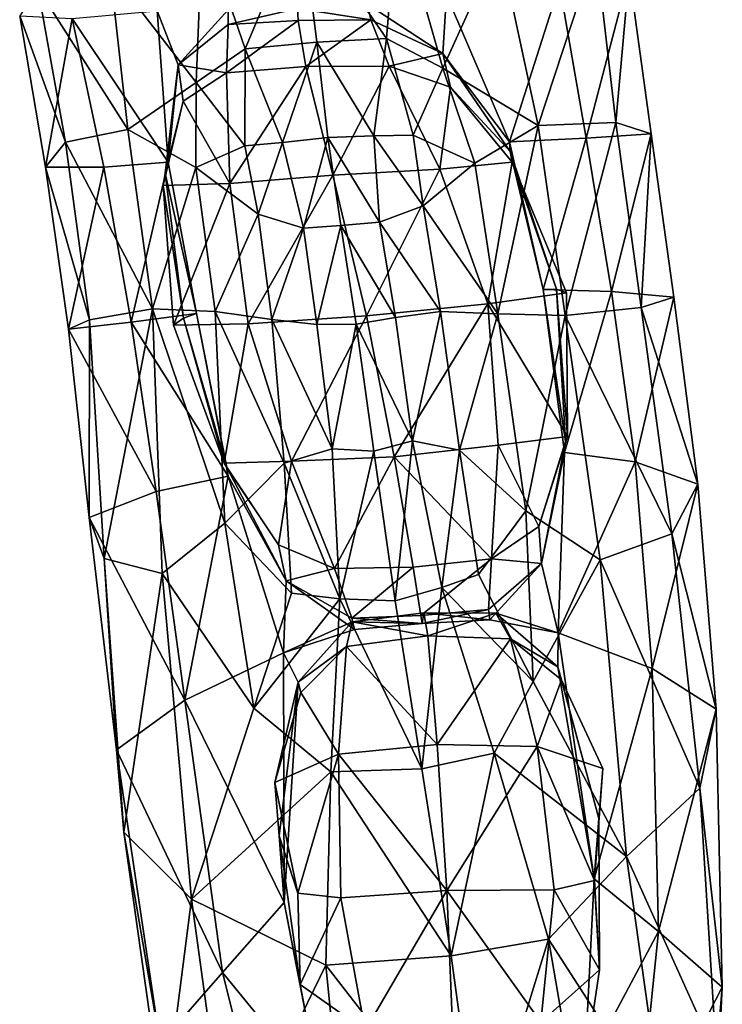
# Model space of a CAD drawing. Extents: x -76 to 76, y -20 to 79.
# Tile 95 of 175: x 5.14 to 6.14, y -13.46 to -12.05. Entities that reach past the tile are written whole.
import ezdxf

# ---------------------------------------------------------------- set-up
doc = ezdxf.new("R2010")
doc.units = 0

msp = doc.modelspace()

# ---------------------------------------------------------------- linework, layer by layer
for points in [[(5.6632, -12.0802, 1.4214), (5.6784, -11.8938, 1.3842), (5.5409, -11.9039, 1.4716)], [(5.6632, -12.0802, 1.4214), (5.7437, -12.1231, 1.3152), (5.6784, -11.8938, 1.3842)], [(5.7437, -12.1231, 1.3152), (5.8244, -11.9449, 1.2012), (5.6784, -11.8938, 1.3842)], [(5.3997, -11.9175, 1.4161), (5.4606, -12.0951, 1.4439), (5.5409, -11.9039, 1.4716)], [(5.4606, -12.0951, 1.4439), (5.5636, -12.0856, 1.5002), (5.5409, -11.9039, 1.4716)], [(5.5636, -12.0856, 1.5002), (5.6632, -12.0802, 1.4214), (5.5409, -11.9039, 1.4716)], [(5.3997, -11.9175, 1.4161), (5.2674, -11.9833, 1.252), (5.3905, -12.1433, 1.3478)], [(5.4606, -12.0951, 1.4439), (5.3997, -11.9175, 1.4161), (5.3905, -12.1433, 1.3478)], [(5.8802, -12.2048, 1.1264), (5.8244, -11.9449, 1.2012), (5.7437, -12.1231, 1.3152)], [(5.9627, -11.9535, 0.9255), (5.8244, -11.9449, 1.2012), (5.8802, -12.2048, 1.1264)], [(5.9917, -12.2008, 0.9072), (5.9627, -11.9535, 0.9255), (5.8802, -12.2048, 1.1264)], [(5.9627, -11.9535, 0.9255), (5.9917, -12.2008, 0.9072), (6.0105, -11.9871, 0.6848)], [(5.2926, -12.2106, 1.1423), (5.2674, -11.9833, 1.252), (5.1637, -12.008, 0.978)], [(5.3905, -12.1433, 1.3478), (5.2674, -11.9833, 1.252), (5.2926, -12.2106, 1.1423)], [(5.949, -12.2232, 0.5143), (5.9111, -12.0035, 0.5018), (6.0105, -11.9871, 0.6848)], [(6.042, -12.217, 0.6853), (5.949, -12.2232, 0.5143), (6.0105, -11.9871, 0.6848)], [(5.9917, -12.2008, 0.9072), (6.042, -12.217, 0.6853), (6.0105, -11.9871, 0.6848)], [(5.2034, -12.2287, 0.9339), (5.1637, -12.008, 0.978), (5.1379, -12.048, 0.73)], [(5.2034, -12.2287, 0.9339), (5.2926, -12.2106, 1.1423), (5.1637, -12.008, 0.978)], [(5.8394, -12.2285, 0.3863), (5.7492, -12.0181, 0.3568), (5.9111, -12.0035, 0.5018)], [(5.949, -12.2232, 0.5143), (5.8394, -12.2285, 0.3863), (5.9111, -12.0035, 0.5018)], [(5.6366, -12.0318, 0.3146), (5.7492, -12.0181, 0.3568), (5.7436, -12.1018, 0.2881)], [(5.7436, -12.1018, 0.2881), (5.7492, -12.0181, 0.3568), (5.8394, -12.2285, 0.3863)], [(5.365, -12.118, 0.2926), (5.3348, -12.0407, 0.366), (5.4365, -12.0395, 0.3181)], [(5.4364, -12.0605, 0.2787), (5.365, -12.118, 0.2926), (5.4365, -12.0395, 0.3181)], [(5.4364, -12.0605, 0.2787), (5.4365, -12.0395, 0.3181), (5.5356, -12.0372, 0.3086)], [(5.5364, -12.0546, 0.2687), (5.4364, -12.0605, 0.2787), (5.5356, -12.0372, 0.3086)], [(5.6366, -12.0318, 0.3146), (5.6406, -12.0538, 0.2759), (5.5356, -12.0372, 0.3086)], [(5.6406, -12.0538, 0.2759), (5.5364, -12.0546, 0.2687), (5.5356, -12.0372, 0.3086)], [(5.6406, -12.0538, 0.2759), (5.6366, -12.0318, 0.3146), (5.7436, -12.1018, 0.2881)], [(5.1746, -12.2648, 0.7203), (5.1379, -12.048, 0.73), (5.2128, -12.0518, 0.5304)], [(5.1746, -12.2648, 0.7203), (5.2034, -12.2287, 0.9339), (5.1379, -12.048, 0.73)], [(5.2585, -12.2644, 0.5399), (5.1746, -12.2648, 0.7203), (5.2128, -12.0518, 0.5304)], [(5.2128, -12.0518, 0.5304), (5.3348, -12.0407, 0.366), (5.3506, -12.2573, 0.3973)], [(5.2585, -12.2644, 0.5399), (5.2128, -12.0518, 0.5304), (5.3506, -12.2573, 0.3973)], [(5.3506, -12.2573, 0.3973), (5.3348, -12.0407, 0.366), (5.365, -12.118, 0.2926)], [(5.5364, -12.0546, 0.2687), (5.6406, -12.0538, 0.2759), (5.5477, -12.1203, 0.2025)], [(5.6406, -12.0538, 0.2759), (5.667, -12.12, 0.2134), (5.5477, -12.1203, 0.2025)], [(5.6406, -12.0538, 0.2759), (5.7436, -12.1018, 0.2881), (5.667, -12.12, 0.2134)], [(5.4364, -12.0605, 0.2787), (5.434, -12.1295, 0.2147), (5.365, -12.118, 0.2926)], [(5.4364, -12.0605, 0.2787), (5.5364, -12.0546, 0.2687), (5.434, -12.1295, 0.2147)], [(5.5364, -12.0546, 0.2687), (5.5477, -12.1203, 0.2025), (5.434, -12.1295, 0.2147)], [(5.6632, -12.0802, 1.4214), (5.5636, -12.0856, 1.5002), (5.6449, -12.2197, 1.4606)], [(5.6632, -12.0802, 1.4214), (5.6449, -12.2197, 1.4606), (5.7012, -12.2186, 1.3922)], [(5.7437, -12.1231, 1.3152), (5.6632, -12.0802, 1.4214), (5.7012, -12.2186, 1.3922)], [(5.4606, -12.0951, 1.4439), (5.3905, -12.1433, 1.3478), (5.4602, -12.234, 1.4168)], [(5.5142, -12.2292, 1.476), (5.4606, -12.0951, 1.4439), (5.4602, -12.234, 1.4168)], [(5.4606, -12.0951, 1.4439), (5.5142, -12.2292, 1.476), (5.5636, -12.0856, 1.5002)], [(5.5142, -12.2292, 1.476), (5.5789, -12.2221, 1.5278), (5.5636, -12.0856, 1.5002)], [(5.5636, -12.0856, 1.5002), (5.5789, -12.2221, 1.5278), (5.6449, -12.2197, 1.4606)], [(5.7436, -12.1018, 0.2881), (5.7548, -12.1503, 0.2406), (5.667, -12.12, 0.2134)], [(5.8401, -12.2421, 0.2932), (5.7436, -12.1018, 0.2881), (5.8394, -12.2285, 0.3863)], [(5.7436, -12.1018, 0.2881), (5.8401, -12.2421, 0.2932), (5.7548, -12.1503, 0.2406)], [(5.3464, -12.2734, 0.2969), (5.3506, -12.2573, 0.3973), (5.365, -12.118, 0.2926)], [(5.3464, -12.2734, 0.2969), (5.365, -12.118, 0.2926), (5.372, -12.1701, 0.2428)], [(5.434, -12.1295, 0.2147), (5.372, -12.1701, 0.2428), (5.365, -12.118, 0.2926)], [(5.4388, -12.2879, 0.1807), (5.434, -12.1295, 0.2147), (5.5477, -12.1203, 0.2025)], [(5.5864, -12.2762, 0.1623), (5.4388, -12.2879, 0.1807), (5.5477, -12.1203, 0.2025)], [(5.5864, -12.2762, 0.1623), (5.5477, -12.1203, 0.2025), (5.667, -12.12, 0.2134)], [(5.7397, -12.2673, 0.1807), (5.5864, -12.2762, 0.1623), (5.667, -12.12, 0.2134)], [(5.7397, -12.2673, 0.1807), (5.667, -12.12, 0.2134), (5.7548, -12.1503, 0.2406)], [(5.7897, -12.259, 1.2892), (5.7437, -12.1231, 1.3152), (5.7012, -12.2186, 1.3922)], [(5.7897, -12.259, 1.2892), (5.8802, -12.2048, 1.1264), (5.7437, -12.1231, 1.3152)], [(5.434, -12.1295, 0.2147), (5.4388, -12.2879, 0.1807), (5.372, -12.1701, 0.2428)], [(5.39, -12.2649, 1.3071), (5.3905, -12.1433, 1.3478), (5.2926, -12.2106, 1.1423)], [(5.3905, -12.1433, 1.3478), (5.39, -12.2649, 1.3071), (5.4602, -12.234, 1.4168)], [(5.8429, -12.2573, 0.2272), (5.7397, -12.2673, 0.1807), (5.7548, -12.1503, 0.2406)], [(5.8401, -12.2421, 0.2932), (5.8429, -12.2573, 0.2272), (5.7548, -12.1503, 0.2406)], [(5.4388, -12.2879, 0.1807), (5.3433, -12.2908, 0.2282), (5.372, -12.1701, 0.2428)], [(5.3433, -12.2908, 0.2282), (5.3464, -12.2734, 0.2969), (5.372, -12.1701, 0.2428)], [(5.7897, -12.259, 1.2892), (5.8224, -12.4746, 1.2886), (5.8802, -12.2048, 1.1264)], [(5.8224, -12.4746, 1.2886), (5.919, -12.4769, 1.0916), (5.8802, -12.2048, 1.1264)], [(5.9917, -12.2008, 0.9072), (5.8802, -12.2048, 1.1264), (5.919, -12.4769, 1.0916)], [(6.0276, -12.4655, 0.8753), (5.9917, -12.2008, 0.9072), (5.919, -12.4769, 1.0916)], [(5.9917, -12.2008, 0.9072), (6.0276, -12.4655, 0.8753), (6.042, -12.217, 0.6853)], [(5.2926, -12.2106, 1.1423), (5.2034, -12.2287, 0.9339), (5.3278, -12.4675, 1.0847)], [(5.39, -12.2649, 1.3071), (5.2926, -12.2106, 1.1423), (5.3278, -12.4675, 1.0847)], [(5.5142, -12.2292, 1.476), (5.5441, -12.3521, 1.5176), (5.5789, -12.2221, 1.5278)], [(5.5441, -12.3521, 1.5176), (5.5976, -12.3483, 1.548), (5.5789, -12.2221, 1.5278)], [(5.6532, -12.3436, 1.5045), (5.6449, -12.2197, 1.4606), (5.5789, -12.2221, 1.5278)], [(5.5976, -12.3483, 1.548), (5.6532, -12.3436, 1.5045), (5.5789, -12.2221, 1.5278)], [(5.7157, -12.3198, 1.4104), (5.7012, -12.2186, 1.3922), (5.6449, -12.2197, 1.4606)], [(5.6532, -12.3436, 1.5045), (5.7157, -12.3198, 1.4104), (5.6449, -12.2197, 1.4606)], [(5.7157, -12.3198, 1.4104), (5.7897, -12.259, 1.2892), (5.7012, -12.2186, 1.3922)], [(5.8394, -12.2285, 0.3863), (5.949, -12.2232, 0.5143), (5.8874, -12.4397, 0.3877)], [(5.949, -12.2232, 0.5143), (5.9855, -12.4428, 0.5108), (5.8874, -12.4397, 0.3877)], [(5.949, -12.2232, 0.5143), (6.042, -12.217, 0.6853), (5.9855, -12.4428, 0.5108)], [(6.042, -12.217, 0.6853), (6.0745, -12.4507, 0.6713), (5.9855, -12.4428, 0.5108)], [(6.0276, -12.4655, 0.8753), (6.0745, -12.4507, 0.6713), (6.042, -12.217, 0.6853)], [(5.2034, -12.2287, 0.9339), (5.1746, -12.2648, 0.7203), (5.2379, -12.4832, 0.885)], [(5.2034, -12.2287, 0.9339), (5.2379, -12.4832, 0.885), (5.3278, -12.4675, 1.0847)], [(5.39, -12.2649, 1.3071), (5.4793, -12.3319, 1.4312), (5.4602, -12.234, 1.4168)], [(5.5142, -12.2292, 1.476), (5.4602, -12.234, 1.4168), (5.4793, -12.3319, 1.4312)], [(5.5441, -12.3521, 1.5176), (5.5142, -12.2292, 1.476), (5.4793, -12.3319, 1.4312)], [(5.8401, -12.2421, 0.2932), (5.8394, -12.2285, 0.3863), (5.8874, -12.4397, 0.3877)], [(5.8401, -12.2421, 0.2932), (5.9066, -12.4392, 0.2955), (5.8429, -12.2573, 0.2272)], [(5.9066, -12.4392, 0.2955), (5.8401, -12.2421, 0.2932), (5.8874, -12.4397, 0.3877)], [(5.1746, -12.2648, 0.7203), (5.2585, -12.2644, 0.5399), (5.2078, -12.4968, 0.6992)], [(5.1746, -12.2648, 0.7203), (5.2078, -12.4968, 0.6992), (5.2379, -12.4832, 0.885)], [(5.2585, -12.2644, 0.5399), (5.2975, -12.4865, 0.5337), (5.2078, -12.4968, 0.6992)], [(5.2585, -12.2644, 0.5399), (5.3506, -12.2573, 0.3973), (5.2975, -12.4865, 0.5337)], [(5.3506, -12.2573, 0.3973), (5.391, -12.474, 0.3971), (5.2975, -12.4865, 0.5337)], [(5.4176, -12.4714, 1.2916), (5.39, -12.2649, 1.3071), (5.3278, -12.4675, 1.0847)], [(5.3506, -12.2573, 0.3973), (5.3464, -12.2734, 0.2969), (5.391, -12.474, 0.3971)], [(5.39, -12.2649, 1.3071), (5.4176, -12.4714, 1.2916), (5.4793, -12.3319, 1.4312)], [(5.7897, -12.259, 1.2892), (5.7157, -12.3198, 1.4104), (5.8224, -12.4746, 1.2886)], [(5.7397, -12.2673, 0.1807), (5.8429, -12.2573, 0.2272), (5.8084, -12.4602, 0.1727)], [(5.8429, -12.2573, 0.2272), (5.921, -12.4448, 0.2265), (5.8084, -12.4602, 0.1727)], [(5.9066, -12.4392, 0.2955), (5.921, -12.4448, 0.2265), (5.8429, -12.2573, 0.2272)], [(5.3464, -12.2734, 0.2969), (5.3433, -12.2908, 0.2282), (5.3723, -12.4808, 0.2979)], [(5.3464, -12.2734, 0.2969), (5.3723, -12.4808, 0.2979), (5.391, -12.474, 0.3971)], [(5.4388, -12.2879, 0.1807), (5.5864, -12.2762, 0.1623), (5.4649, -12.4889, 0.172)], [(5.5864, -12.2762, 0.1623), (5.6345, -12.4774, 0.1494), (5.4649, -12.4889, 0.172)], [(5.5864, -12.2762, 0.1623), (5.7397, -12.2673, 0.1807), (5.6345, -12.4774, 0.1494)], [(5.7397, -12.2673, 0.1807), (5.8084, -12.4602, 0.1727), (5.6345, -12.4774, 0.1494)], [(5.3433, -12.2908, 0.2282), (5.4388, -12.2879, 0.1807), (5.3581, -12.4911, 0.2262)], [(5.3433, -12.2908, 0.2282), (5.3581, -12.4911, 0.2262), (5.3723, -12.4808, 0.2979)], [(5.4388, -12.2879, 0.1807), (5.4649, -12.4889, 0.172), (5.3581, -12.4911, 0.2262)], [(5.7157, -12.3198, 1.4104), (5.6532, -12.3436, 1.5045), (5.7405, -12.4713, 1.4415)], [(5.7157, -12.3198, 1.4104), (5.7405, -12.4713, 1.4415), (5.8224, -12.4746, 1.2886)], [(5.4176, -12.4714, 1.2916), (5.4989, -12.4828, 1.4586), (5.4793, -12.3319, 1.4312)], [(5.5441, -12.3521, 1.5176), (5.4793, -12.3319, 1.4312), (5.4989, -12.4828, 1.4586)], [(5.5441, -12.3521, 1.5176), (5.5635, -12.4897, 1.5385), (5.5976, -12.3483, 1.548)], [(5.5635, -12.4897, 1.5385), (5.6197, -12.4896, 1.5534), (5.5976, -12.3483, 1.548)], [(5.6532, -12.3436, 1.5045), (5.5976, -12.3483, 1.548), (5.6758, -12.4799, 1.5254)], [(5.5976, -12.3483, 1.548), (5.6197, -12.4896, 1.5534), (5.6758, -12.4799, 1.5254)], [(5.6532, -12.3436, 1.5045), (5.6758, -12.4799, 1.5254), (5.7405, -12.4713, 1.4415)], [(5.5635, -12.4897, 1.5385), (5.5441, -12.3521, 1.5176), (5.4989, -12.4828, 1.4586)], [(5.8084, -12.4602, 0.1727), (5.921, -12.4448, 0.2265), (5.9221, -12.6505, 0.2315)], [(5.9195, -12.6575, 0.2997), (5.9066, -12.4392, 0.2955), (5.8874, -12.4397, 0.3877)], [(5.9178, -12.673, 0.3916), (5.8874, -12.4397, 0.3877), (5.9855, -12.4428, 0.5108)], [(5.9178, -12.673, 0.3916), (5.9195, -12.6575, 0.2997), (5.8874, -12.4397, 0.3877)], [(5.9195, -12.6575, 0.2997), (5.9221, -12.6505, 0.2315), (5.9066, -12.4392, 0.2955)], [(5.9221, -12.6505, 0.2315), (5.921, -12.4448, 0.2265), (5.9066, -12.4392, 0.2955)], [(6.0192, -12.6864, 0.5101), (5.9178, -12.673, 0.3916), (5.9855, -12.4428, 0.5108)], [(6.0192, -12.6864, 0.5101), (5.9855, -12.4428, 0.5108), (6.0745, -12.4507, 0.6713)], [(5.6742, -12.6794, 0.1654), (5.6345, -12.4774, 0.1494), (5.8084, -12.4602, 0.1727)], [(5.8232, -12.6628, 0.1841), (5.6742, -12.6794, 0.1654), (5.8084, -12.4602, 0.1727)], [(5.8232, -12.6628, 0.1841), (5.8084, -12.4602, 0.1727), (5.9221, -12.6505, 0.2315)], [(6.1088, -12.7184, 0.6657), (6.0192, -12.6864, 0.5101), (6.0745, -12.4507, 0.6713)], [(6.1088, -12.7184, 0.6657), (6.0745, -12.4507, 0.6713), (6.0276, -12.4655, 0.8753)], [(5.2379, -12.4832, 0.885), (5.2586, -12.8248, 0.8862), (5.3278, -12.4675, 1.0847)], [(5.2586, -12.8248, 0.8862), (5.3421, -12.8466, 1.087), (5.3278, -12.4675, 1.0847)], [(5.2975, -12.4865, 0.5337), (5.391, -12.474, 0.3971), (5.4363, -12.707, 0.3995)], [(5.4316, -12.7746, 1.2711), (5.4176, -12.4714, 1.2916), (5.3278, -12.4675, 1.0847)], [(5.3421, -12.8466, 1.087), (5.4316, -12.7746, 1.2711), (5.3278, -12.4675, 1.0847)], [(5.3723, -12.4808, 0.2979), (5.4345, -12.6945, 0.3016), (5.391, -12.474, 0.3971)], [(5.4345, -12.6945, 0.3016), (5.4363, -12.707, 0.3995), (5.391, -12.474, 0.3971)], [(5.4316, -12.7746, 1.2711), (5.5164, -12.6885, 1.4184), (5.4176, -12.4714, 1.2916)], [(5.5164, -12.6885, 1.4184), (5.4989, -12.4828, 1.4586), (5.4176, -12.4714, 1.2916)], [(5.6758, -12.4799, 1.5254), (5.7004, -12.6565, 1.4958), (5.7405, -12.4713, 1.4415)], [(5.7004, -12.6565, 1.4958), (5.7679, -12.6697, 1.3993), (5.7405, -12.4713, 1.4415)], [(5.8224, -12.4746, 1.2886), (5.7405, -12.4713, 1.4415), (5.7679, -12.6697, 1.3993)], [(5.8627, -12.7568, 1.2586), (5.8224, -12.4746, 1.2886), (5.7679, -12.6697, 1.3993)], [(5.8224, -12.4746, 1.2886), (5.8627, -12.7568, 1.2586), (5.919, -12.4769, 1.0916)], [(5.8627, -12.7568, 1.2586), (5.9692, -12.827, 1.0797), (5.919, -12.4769, 1.0916)], [(6.0717, -12.7898, 0.8688), (6.0276, -12.4655, 0.8753), (5.919, -12.4769, 1.0916)], [(5.9692, -12.827, 1.0797), (6.0717, -12.7898, 0.8688), (5.919, -12.4769, 1.0916)], [(6.0717, -12.7898, 0.8688), (6.1088, -12.7184, 0.6657), (6.0276, -12.4655, 0.8753)], [(5.2379, -12.4832, 0.885), (5.2078, -12.4968, 0.6992), (5.2372, -12.7664, 0.6926)], [(5.2975, -12.4865, 0.5337), (5.3335, -12.7291, 0.5301), (5.2078, -12.4968, 0.6992)], [(5.2586, -12.8248, 0.8862), (5.2379, -12.4832, 0.885), (5.2372, -12.7664, 0.6926)], [(5.3335, -12.7291, 0.5301), (5.2975, -12.4865, 0.5337), (5.4363, -12.707, 0.3995)], [(5.3723, -12.4808, 0.2979), (5.3581, -12.4911, 0.2262), (5.4305, -12.6885, 0.2314)], [(5.4305, -12.6885, 0.2314), (5.3581, -12.4911, 0.2262), (5.4649, -12.4889, 0.172)], [(5.4345, -12.6945, 0.3016), (5.3723, -12.4808, 0.2979), (5.4305, -12.6885, 0.2314)], [(5.5269, -12.6858, 0.1836), (5.4305, -12.6885, 0.2314), (5.4649, -12.4889, 0.172)], [(5.5269, -12.6858, 0.1836), (5.4649, -12.4889, 0.172), (5.6345, -12.4774, 0.1494)], [(5.5854, -12.668, 1.5086), (5.5635, -12.4897, 1.5385), (5.4989, -12.4828, 1.4586)], [(5.5164, -12.6885, 1.4184), (5.5854, -12.668, 1.5086), (5.4989, -12.4828, 1.4586)], [(5.6742, -12.6794, 0.1654), (5.5269, -12.6858, 0.1836), (5.6345, -12.4774, 0.1494)], [(5.5635, -12.4897, 1.5385), (5.5854, -12.668, 1.5086), (5.6197, -12.4896, 1.5534)], [(5.5854, -12.668, 1.5086), (5.6448, -12.6712, 1.5362), (5.6197, -12.4896, 1.5534)], [(5.7004, -12.6565, 1.4958), (5.6758, -12.4799, 1.5254), (5.6197, -12.4896, 1.5534)], [(5.6448, -12.6712, 1.5362), (5.7004, -12.6565, 1.4958), (5.6197, -12.4896, 1.5534)], [(5.3335, -12.7291, 0.5301), (5.2372, -12.7664, 0.6926), (5.2078, -12.4968, 0.6992)], [(5.7004, -12.6565, 1.4958), (5.6448, -12.6712, 1.5362), (5.6754, -12.8858, 1.4931)], [(5.7425, -12.8666, 1.4316), (5.7004, -12.6565, 1.4958), (5.6754, -12.8858, 1.4931)], [(5.7004, -12.6565, 1.4958), (5.7425, -12.8666, 1.4316), (5.7679, -12.6697, 1.3993)], [(5.8232, -12.6628, 0.1841), (5.9221, -12.6505, 0.2315), (5.8812, -12.7792, 0.2483)], [(5.9221, -12.6505, 0.2315), (5.9195, -12.6575, 0.2997), (5.8812, -12.7792, 0.2483)], [(5.9195, -12.6575, 0.2997), (5.885, -12.832, 0.2996), (5.8812, -12.7792, 0.2483)], [(5.9195, -12.6575, 0.2997), (5.9178, -12.673, 0.3916), (5.885, -12.832, 0.2996)], [(5.5854, -12.668, 1.5086), (5.5164, -12.6885, 1.4184), (5.5965, -12.8828, 1.4452)], [(5.5854, -12.668, 1.5086), (5.5965, -12.8828, 1.4452), (5.6448, -12.6712, 1.5362)], [(5.5965, -12.8828, 1.4452), (5.6754, -12.8858, 1.4931), (5.6448, -12.6712, 1.5362)], [(5.8232, -12.6628, 0.1841), (5.8135, -12.8253, 0.2209), (5.6742, -12.6794, 0.1654)], [(5.7425, -12.8666, 1.4316), (5.795, -12.8481, 1.3618), (5.7679, -12.6697, 1.3993)], [(5.8627, -12.7568, 1.2586), (5.7679, -12.6697, 1.3993), (5.795, -12.8481, 1.3618)], [(5.8135, -12.8253, 0.2209), (5.8232, -12.6628, 0.1841), (5.8812, -12.7792, 0.2483)], [(5.9178, -12.673, 0.3916), (5.9089, -12.9312, 0.3617), (5.885, -12.832, 0.2996)], [(5.9178, -12.673, 0.3916), (6.0192, -12.6864, 0.5101), (5.9089, -12.9312, 0.3617)], [(5.4305, -12.6885, 0.2314), (5.5269, -12.6858, 0.1836), (5.5087, -12.8054, 0.2489)], [(5.4345, -12.6945, 0.3016), (5.4305, -12.6885, 0.2314), (5.5087, -12.8054, 0.2489)], [(5.5164, -12.6885, 1.4184), (5.4316, -12.7746, 1.2711), (5.5271, -12.8744, 1.3825)], [(5.5269, -12.6858, 0.1836), (5.5885, -12.8393, 0.2211), (5.5087, -12.8054, 0.2489)], [(5.5164, -12.6885, 1.4184), (5.5271, -12.8744, 1.3825), (5.5965, -12.8828, 1.4452)], [(5.5269, -12.6858, 0.1836), (5.6742, -12.6794, 0.1654), (5.5885, -12.8393, 0.2211)], [(5.6742, -12.6794, 0.1654), (5.7014, -12.8374, 0.2097), (5.5885, -12.8393, 0.2211)], [(5.8135, -12.8253, 0.2209), (5.7014, -12.8374, 0.2097), (5.6742, -12.6794, 0.1654)], [(6.0192, -12.6864, 0.5101), (6.0436, -12.9823, 0.4636), (5.9089, -12.9312, 0.3617)], [(6.0192, -12.6864, 0.5101), (6.1088, -12.7184, 0.6657), (6.0436, -12.9823, 0.4636)], [(5.4345, -12.6945, 0.3016), (5.5195, -12.8569, 0.3013), (5.4363, -12.707, 0.3995)], [(5.5195, -12.8569, 0.3013), (5.4345, -12.6945, 0.3016), (5.5087, -12.8054, 0.2489)], [(5.3335, -12.7291, 0.5301), (5.4363, -12.707, 0.3995), (5.3744, -13.0277, 0.4785)], [(5.4363, -12.707, 0.3995), (5.5154, -12.9599, 0.3657), (5.3744, -13.0277, 0.4785)], [(5.5195, -12.8569, 0.3013), (5.5154, -12.9599, 0.3657), (5.4363, -12.707, 0.3995)], [(5.3335, -12.7291, 0.5301), (5.3744, -13.0277, 0.4785), (5.2372, -12.7664, 0.6926)], [(6.1088, -12.7184, 0.6657), (6.1353, -13.0408, 0.618), (6.0436, -12.9823, 0.4636)], [(6.1088, -12.7184, 0.6657), (6.0717, -12.7898, 0.8688), (6.1353, -13.0408, 0.618)], [(5.8734, -13.0012, 1.2587), (5.8627, -12.7568, 1.2586), (5.795, -12.8481, 1.3618)], [(5.8627, -12.7568, 1.2586), (5.8734, -13.0012, 1.2587), (5.9692, -12.827, 1.0797)], [(5.2586, -12.8248, 0.8862), (5.2372, -12.7664, 0.6926), (5.2763, -13.0991, 0.6424)], [(5.3744, -13.0277, 0.4785), (5.2763, -13.0991, 0.6424), (5.2372, -12.7664, 0.6926)], [(5.4316, -12.7746, 1.2711), (5.3421, -12.8466, 1.087), (5.4732, -13.0394, 1.2833)], [(5.4316, -12.7746, 1.2711), (5.4732, -13.0394, 1.2833), (5.5271, -12.8744, 1.3825)], [(5.8135, -12.8253, 0.2209), (5.8812, -12.7792, 0.2483), (5.885, -12.832, 0.2996)], [(6.0717, -12.7898, 0.8688), (5.9692, -12.827, 1.0797), (6.1118, -13.1538, 0.8352)], [(6.0717, -12.7898, 0.8688), (6.1118, -13.1538, 0.8352), (6.1353, -13.0408, 0.618)], [(5.5195, -12.8569, 0.3013), (5.5087, -12.8054, 0.2489), (5.5885, -12.8393, 0.2211)], [(5.2586, -12.8248, 0.8862), (5.287, -13.2167, 0.8651), (5.3421, -12.8466, 1.087)], [(5.287, -13.2167, 0.8651), (5.2586, -12.8248, 0.8862), (5.2763, -13.0991, 0.6424)], [(5.7121, -12.9067, 0.2816), (5.7014, -12.8374, 0.2097), (5.8135, -12.8253, 0.2209)], [(5.8092, -12.8978, 0.2892), (5.7121, -12.9067, 0.2816), (5.8135, -12.8253, 0.2209)], [(5.8092, -12.8978, 0.2892), (5.8135, -12.8253, 0.2209), (5.885, -12.832, 0.2996)], [(5.8734, -13.0012, 1.2587), (6.0069, -13.2518, 1.0936), (5.9692, -12.827, 1.0797)], [(5.9692, -12.827, 1.0797), (6.0069, -13.2518, 1.0936), (6.1118, -13.1538, 0.8352)], [(5.6137, -12.9103, 0.2901), (5.5195, -12.8569, 0.3013), (5.5885, -12.8393, 0.2211)], [(5.6137, -12.9103, 0.2901), (5.5885, -12.8393, 0.2211), (5.7014, -12.8374, 0.2097)], [(5.7121, -12.9067, 0.2816), (5.6137, -12.9103, 0.2901), (5.7014, -12.8374, 0.2097)], [(5.8092, -12.8978, 0.2892), (5.885, -12.832, 0.2996), (5.811, -12.913, 0.3342)], [(5.885, -12.832, 0.2996), (5.9089, -12.9312, 0.3617), (5.811, -12.913, 0.3342)], [(5.287, -13.2167, 0.8651), (5.3838, -13.3126, 1.1262), (5.3421, -12.8466, 1.087)], [(5.3421, -12.8466, 1.087), (5.3838, -13.3126, 1.1262), (5.4732, -13.0394, 1.2833)], [(5.6173, -12.9266, 0.3354), (5.5154, -12.9599, 0.3657), (5.5195, -12.8569, 0.3013)], [(5.6137, -12.9103, 0.2901), (5.6173, -12.9266, 0.3354), (5.5195, -12.8569, 0.3013)], [(5.8734, -13.0012, 1.2587), (5.795, -12.8481, 1.3618), (5.7425, -12.8666, 1.4316)], [(5.7425, -12.8666, 1.4316), (5.6754, -12.8858, 1.4931), (5.7139, -13.126, 1.4205)], [(5.8172, -13.1036, 1.3488), (5.7425, -12.8666, 1.4316), (5.7139, -13.126, 1.4205)], [(5.8172, -13.1036, 1.3488), (5.8734, -13.0012, 1.2587), (5.7425, -12.8666, 1.4316)], [(5.5965, -12.8828, 1.4452), (5.5271, -12.8744, 1.3825), (5.4732, -13.0394, 1.2833)], [(5.5833, -13.1305, 1.3659), (5.5965, -12.8828, 1.4452), (5.4732, -13.0394, 1.2833)], [(5.5833, -13.1305, 1.3659), (5.7139, -13.126, 1.4205), (5.5965, -12.8828, 1.4452)], [(5.7139, -13.126, 1.4205), (5.6754, -12.8858, 1.4931), (5.5965, -12.8828, 1.4452)], [(5.7121, -12.9067, 0.2816), (5.8092, -12.8978, 0.2892), (5.7143, -12.9182, 0.328)], [(5.8092, -12.8978, 0.2892), (5.811, -12.913, 0.3342), (5.7143, -12.9182, 0.328)], [(5.6137, -12.9103, 0.2901), (5.7121, -12.9067, 0.2816), (5.7143, -12.9182, 0.328)], [(5.6173, -12.9266, 0.3354), (5.6137, -12.9103, 0.2901), (5.7143, -12.9182, 0.328)], [(5.6139, -12.9159, 0.3019), (5.7165, -12.903, 0.2959), (5.7223, -12.9358, 0.2116)], [(5.7165, -12.903, 0.2959), (5.6139, -12.9159, 0.3019), (5.7143, -12.9182, 0.328)], [(5.7165, -12.903, 0.2959), (5.7143, -12.9182, 0.328), (5.811, -12.913, 0.3342)], [(5.8198, -12.9032, 0.3013), (5.7165, -12.903, 0.2959), (5.811, -12.913, 0.3342)], [(5.7165, -12.903, 0.2959), (5.8198, -12.9032, 0.3013), (5.7223, -12.9358, 0.2116)], [(5.8198, -12.9032, 0.3013), (5.8406, -12.9398, 0.2178), (5.7223, -12.9358, 0.2116)], [(5.8198, -12.9032, 0.3013), (5.811, -12.913, 0.3342), (5.9089, -12.9312, 0.3617)], [(5.8198, -12.9032, 0.3013), (5.9083, -12.98, 0.2742), (5.8406, -12.9398, 0.2178)], [(5.9083, -12.98, 0.2742), (5.8198, -12.9032, 0.3013), (5.9089, -12.9312, 0.3617)], [(5.6139, -12.9159, 0.3019), (5.5367, -13.0021, 0.2746), (5.5154, -12.9599, 0.3657)], [(5.6173, -12.9266, 0.3354), (5.6139, -12.9159, 0.3019), (5.5154, -12.9599, 0.3657)], [(5.6139, -12.9159, 0.3019), (5.6057, -12.9512, 0.2172), (5.5367, -13.0021, 0.2746)], [(5.6057, -12.9512, 0.2172), (5.6139, -12.9159, 0.3019), (5.7223, -12.9358, 0.2116)], [(5.6139, -12.9159, 0.3019), (5.6173, -12.9266, 0.3354), (5.7143, -12.9182, 0.328)], [(5.6057, -12.9512, 0.2172), (5.7223, -12.9358, 0.2116), (5.7355, -13.0912, 0.1017)], [(5.7355, -13.0912, 0.1017), (5.7223, -12.9358, 0.2116), (5.8406, -12.9398, 0.2178)], [(5.8787, -13.094, 0.1109), (5.7355, -13.0912, 0.1017), (5.8406, -12.9398, 0.2178)], [(5.8787, -13.094, 0.1109), (5.8406, -12.9398, 0.2178), (5.9136, -12.9985, 0.2137)], [(5.9083, -12.98, 0.2742), (5.9136, -12.9985, 0.2137), (5.8406, -12.9398, 0.2178)], [(5.9083, -12.98, 0.2742), (5.9089, -12.9312, 0.3617), (5.9604, -13.2836, 0.2298)], [(5.9604, -13.2836, 0.2298), (5.9089, -12.9312, 0.3617), (6.0436, -12.9823, 0.4636)], [(5.6057, -12.9512, 0.2172), (5.5406, -13.017, 0.2126), (5.5367, -13.0021, 0.2746)], [(5.6057, -12.9512, 0.2172), (5.5946, -13.1054, 0.1088), (5.5406, -13.017, 0.2126)], [(5.5946, -13.1054, 0.1088), (5.6057, -12.9512, 0.2172), (5.7355, -13.0912, 0.1017)], [(5.3744, -13.0277, 0.4785), (5.5154, -12.9599, 0.3657), (5.5168, -13.3178, 0.2313)], [(5.5168, -13.3178, 0.2313), (5.5154, -12.9599, 0.3657), (5.5367, -13.0021, 0.2746)], [(5.967, -13.1972, 0.1706), (5.9083, -12.98, 0.2742), (5.9604, -13.2836, 0.2298)], [(5.9083, -12.98, 0.2742), (5.967, -13.1972, 0.1706), (5.9136, -12.9985, 0.2137)], [(6.0525, -13.3592, 0.3227), (5.9604, -13.2836, 0.2298), (6.0436, -12.9823, 0.4636)], [(6.0525, -13.3592, 0.3227), (6.0436, -12.9823, 0.4636), (6.1353, -13.0408, 0.618)], [(5.9729, -13.1255, 0.1345), (5.8787, -13.094, 0.1109), (5.9136, -12.9985, 0.2137)], [(5.967, -13.1972, 0.1706), (5.9729, -13.1255, 0.1345), (5.9136, -12.9985, 0.2137)], [(5.5096, -13.2219, 0.169), (5.5367, -13.0021, 0.2746), (5.5034, -13.1459, 0.1315)], [(5.5367, -13.0021, 0.2746), (5.5406, -13.017, 0.2126), (5.5034, -13.1459, 0.1315)], [(5.5096, -13.2219, 0.169), (5.5168, -13.3178, 0.2313), (5.5367, -13.0021, 0.2746)], [(5.8734, -13.0012, 1.2587), (5.8172, -13.1036, 1.3488), (6.0069, -13.2518, 1.0936)], [(5.5946, -13.1054, 0.1088), (5.5034, -13.1459, 0.1315), (5.5406, -13.017, 0.2126)], [(5.3744, -13.0277, 0.4785), (5.4282, -13.4178, 0.3282), (5.2763, -13.0991, 0.6424)], [(5.4282, -13.4178, 0.3282), (5.3744, -13.0277, 0.4785), (5.5168, -13.3178, 0.2313)], [(5.5833, -13.1305, 1.3659), (5.4732, -13.0394, 1.2833), (5.3838, -13.3126, 1.1262)], [(6.144, -13.4389, 0.4775), (6.0525, -13.3592, 0.3227), (6.1353, -13.0408, 0.618)], [(6.144, -13.4389, 0.4775), (6.1353, -13.0408, 0.618), (6.1118, -13.1538, 0.8352)], [(5.5946, -13.1054, 0.1088), (5.7355, -13.0912, 0.1017), (5.7496, -13.3003, 0.0138)], [(5.7355, -13.0912, 0.1017), (5.8787, -13.094, 0.1109), (5.7496, -13.3003, 0.0138)], [(5.8787, -13.094, 0.1109), (5.9033, -13.2994, 0.0257), (5.7496, -13.3003, 0.0138)], [(5.8787, -13.094, 0.1109), (5.9729, -13.1255, 0.1345), (5.9608, -13.2861, 0.0652)], [(5.9033, -13.2994, 0.0257), (5.8787, -13.094, 0.1109), (5.9608, -13.2861, 0.0652)], [(5.4282, -13.4178, 0.3282), (5.3391, -13.52, 0.4906), (5.2763, -13.0991, 0.6424)], [(5.287, -13.2167, 0.8651), (5.2763, -13.0991, 0.6424), (5.3391, -13.52, 0.4906)], [(5.5034, -13.1459, 0.1315), (5.5946, -13.1054, 0.1088), (5.5362, -13.3044, 0.0619)], [(5.5946, -13.1054, 0.1088), (5.5978, -13.3111, 0.0227), (5.5362, -13.3044, 0.0619)], [(5.5978, -13.3111, 0.0227), (5.5946, -13.1054, 0.1088), (5.7496, -13.3003, 0.0138)], [(5.8172, -13.1036, 1.3488), (5.7139, -13.126, 1.4205), (5.7558, -13.3937, 1.3075)], [(5.8952, -13.3703, 1.2394), (5.8172, -13.1036, 1.3488), (5.7558, -13.3937, 1.3075)], [(5.8172, -13.1036, 1.3488), (5.8952, -13.3703, 1.2394), (6.0069, -13.2518, 1.0936)], [(5.9729, -13.1255, 0.1345), (5.967, -13.1972, 0.1706), (5.9608, -13.2861, 0.0652)], [(5.5764, -13.4071, 1.2602), (5.5833, -13.1305, 1.3659), (5.3838, -13.3126, 1.1262)], [(5.5833, -13.1305, 1.3659), (5.5764, -13.4071, 1.2602), (5.7558, -13.3937, 1.3075)], [(5.7139, -13.126, 1.4205), (5.5833, -13.1305, 1.3659), (5.7558, -13.3937, 1.3075)], [(5.5096, -13.2219, 0.169), (5.5034, -13.1459, 0.1315), (5.5362, -13.3044, 0.0619)], [(6.1358, -13.5378, 0.7223), (6.1118, -13.1538, 0.8352), (6.0069, -13.2518, 1.0936)], [(6.1358, -13.5378, 0.7223), (6.144, -13.4389, 0.4775), (6.1118, -13.1538, 0.8352)], [(5.967, -13.1972, 0.1706), (5.9604, -13.2836, 0.2298), (5.9681, -13.4138, 0.0587)], [(5.967, -13.1972, 0.1706), (5.9681, -13.4138, 0.0587), (5.9608, -13.2861, 0.0652)], [(5.3444, -13.6221, 0.7494), (5.287, -13.2167, 0.8651), (5.3391, -13.52, 0.4906)], [(5.287, -13.2167, 0.8651), (5.3444, -13.6221, 0.7494), (5.3838, -13.3126, 1.1262)], [(5.5096, -13.2219, 0.169), (5.5393, -13.435, 0.0556), (5.5168, -13.3178, 0.2313)], [(5.5393, -13.435, 0.0556), (5.5096, -13.2219, 0.169), (5.5362, -13.3044, 0.0619)], [(6.0594, -13.625, 0.9606), (6.0069, -13.2518, 1.0936), (5.8952, -13.3703, 1.2394)], [(6.0594, -13.625, 0.9606), (6.1358, -13.5378, 0.7223), (6.0069, -13.2518, 1.0936)], [(5.9033, -13.2994, 0.0257), (5.9608, -13.2861, 0.0652), (5.9681, -13.4138, 0.0587)], [(5.9604, -13.2836, 0.2298), (6.0525, -13.3592, 0.3227), (5.9466, -13.558, 0.098)], [(5.9604, -13.2836, 0.2298), (5.9466, -13.558, 0.098), (5.9681, -13.4138, 0.0587)], [(5.5393, -13.435, 0.0556), (5.5362, -13.3044, 0.0619), (5.5978, -13.3111, 0.0227)], [(5.6325, -13.501, 0.0048), (5.5978, -13.3111, 0.0227), (5.7496, -13.3003, 0.0138)], [(5.7578, -13.4942, -0.0043), (5.6325, -13.501, 0.0048), (5.7496, -13.3003, 0.0138)], [(5.9033, -13.2994, 0.0257), (5.884, -13.489, 0.007), (5.7496, -13.3003, 0.0138)], [(5.884, -13.489, 0.007), (5.7578, -13.4942, -0.0043), (5.7496, -13.3003, 0.0138)], [(5.884, -13.489, 0.007), (5.9033, -13.2994, 0.0257), (5.9681, -13.4138, 0.0587)], [(5.3444, -13.6221, 0.7494), (5.4362, -13.6948, 0.995), (5.3838, -13.3126, 1.1262)], [(5.5764, -13.4071, 1.2602), (5.3838, -13.3126, 1.1262), (5.4362, -13.6948, 0.995)], [(5.4282, -13.4178, 0.3282), (5.5168, -13.3178, 0.2313), (5.569, -13.59, 0.0964)], [(5.5393, -13.435, 0.0556), (5.569, -13.59, 0.0964), (5.5168, -13.3178, 0.2313)], [(5.6325, -13.501, 0.0048), (5.5393, -13.435, 0.0556), (5.5978, -13.3111, 0.0227)], [(6.0525, -13.3592, 0.3227), (6.0196, -13.681, 0.1761), (5.9466, -13.558, 0.098)], [(6.0525, -13.3592, 0.3227), (6.144, -13.4389, 0.4775), (6.0196, -13.681, 0.1761)], [(5.8952, -13.3703, 1.2394), (5.7558, -13.3937, 1.3075), (5.7963, -13.691, 1.1431)], [(5.9468, -13.6696, 1.0957), (5.8952, -13.3703, 1.2394), (5.7963, -13.691, 1.1431)], [(5.9468, -13.6696, 1.0957), (6.0594, -13.625, 0.9606), (5.8952, -13.3703, 1.2394)], [(5.7963, -13.691, 1.1431), (5.7558, -13.3937, 1.3075), (5.5764, -13.4071, 1.2602)], [(5.6065, -13.7086, 1.1179), (5.5764, -13.4071, 1.2602), (5.4362, -13.6948, 0.995)], [(5.6065, -13.7086, 1.1179), (5.7963, -13.691, 1.1431), (5.5764, -13.4071, 1.2602)], [(5.4282, -13.4178, 0.3282), (5.5105, -13.744, 0.1736), (5.3391, -13.52, 0.4906)], [(5.5105, -13.744, 0.1736), (5.4282, -13.4178, 0.3282), (5.569, -13.59, 0.0964)], [(5.884, -13.489, 0.007), (5.9681, -13.4138, 0.0587), (5.9466, -13.558, 0.098)], [(5.5393, -13.435, 0.0556), (5.6325, -13.501, 0.0048), (5.569, -13.59, 0.0964)], [(6.144, -13.4389, 0.4775), (6.1194, -13.8023, 0.2957), (6.0196, -13.681, 0.1761)], [(6.1267, -13.7932, 0.5949), (6.1194, -13.8023, 0.2957), (6.144, -13.4389, 0.4775)], [(6.1358, -13.5378, 0.7223), (6.1267, -13.7932, 0.5949), (6.144, -13.4389, 0.4775)]]:
    msp.add_3dface(points)

doc.saveas('drawing.dxf')
